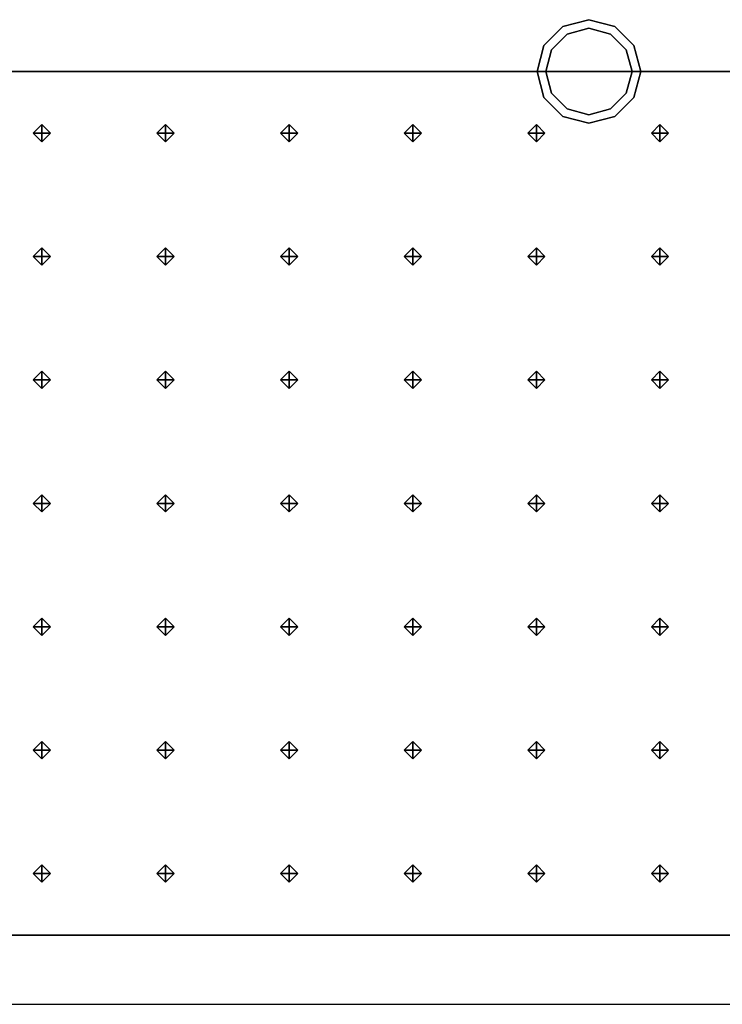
# Model space of a CAD drawing. Header units: inches. Extents: x 0.1 to 82.8, y 0.2 to 48.3.
# Tile 18 of 110: x 8.1 to 10.2, y 0.2 to 3.1. Entities that reach past the tile are written whole.
import ezdxf

# ---------------------------------------------------------------- set-up
doc = ezdxf.new("R2010")
doc.units = ezdxf.units.IN
doc.header["$MEASUREMENT"] = 0
for name, color, linetype, true_color in [('DLX_CALC', 3, 'Continuous', 0x00ff00), ('DLX_CONT', 7, 'Continuous', 0x969696), ('DLX_LUM 2', 7, 'Continuous', 0xffd400)]:
    doc.layers.add(name, color=color, linetype=linetype, true_color=true_color)

msp = doc.modelspace()

# ---------------------------------------------------------------- linework, layer by layer
at = {"layer": 'DLX_CALC'}
for points in [[(45.5733, 2.913, 0), (0.3485, 2.9132, 0), (0.3485, 0.4132, 0), (45.5733, 0.413, 0), (45.5733, 2.913, 0)], [(45.5733, 2.913, 0), (0.4956, 2.9132, 0)], [(0.4956, 0.4132, 0), (45.5733, 0.413, 0)]]:
    msp.add_polyline3d(points, dxfattribs=at)
at = {"layer": 'DLX_CONT'}
for points in [[(0.3485, 2.9132, 0), (45.5733, 2.913, 0)], [(45.5733, 2.913, 0), (0.3485, 2.9132, 0)], [(45.5733, 2.913, 0), (0.3485, 2.9132, 0)], [(0.3485, 2.9132, 0), (45.5733, 2.913, 0)], [(0.3485, 2.9132, 0), (45.5733, 2.913, 0)], [(45.5733, 2.913, 0), (0.3485, 2.9132, 0)], [(0.3485, 0.4132, 0), (45.6485, 0.413, 0)], [(0.3485, 0.4132, 0), (45.5733, 0.413, 0)], [(45.5733, 0.413, 0), (0.3485, 0.4132, 0)], [(45.5733, 0.413, 0), (0.3485, 0.4132, 0)], [(0.3485, 0.4132, 0), (45.5733, 0.413, 0)], [(0.3485, 0.4132, 0), (45.5733, 0.413, 0)], [(45.5733, 0.413, 0), (0.3485, 0.4132, 0)], [(45.5733, 0.413, 0), (0.3485, 0.4132, 0)], [(0.3485, 0.4132, 0), (45.5733, 0.413, 0)], [(45.5733, 0.413, 0), (0.3485, 0.4132, 0)], [(45.5733, 0.413, 0), (0.3485, 0.4132, 0)], [(0.3485, 0.4132, 0), (45.5733, 0.413, 0)], [(0.3485, 0.4132, 0), (45.5733, 0.413, 0)], [(45.5733, 0.413, 0), (0.3485, 0.4132, 0)], [(45.5733, 0.413, 0), (0.3485, 0.4132, 0)], [(0.3485, 0.4132, 0), (45.5733, 0.413, 0)], [(0.3485, 0.4132, 0), (45.5733, 0.413, 0)], [(45.5733, 0.413, 0), (0.3485, 0.4132, 0)], [(45.5733, 0.413, 0), (0.3485, 0.4132, 0)], [(0.3485, 0.4132, 0), (45.5733, 0.413, 0)], [(0.3485, 0.4132, 0), (45.5733, 0.413, 0)], [(45.5733, 0.413, 0), (0.3485, 0.4132, 0)], [(45.5733, 0.413, 0), (0.3485, 0.4132, 0)], [(0.3485, 0.4132, 0), (45.5733, 0.413, 0)], [(0.3485, 0.4132, 0), (45.5733, 0.413, 0)], [(45.5733, 0.413, 0), (0.3485, 0.4132, 0)], [(0.3485, 0.4132, 0), (45.5733, 0.413, 0)], [(45.5733, 0.413, 0), (0.3485, 0.4132, 0)], [(0.3485, 0.4132, 0), (45.5733, 0.413, 0)], [(0.3889, 0.4132, 0), (45.6485, 0.413, 0)], [(45.6485, 0.413, 0), (0.3889, 0.4132, 0)], [(45.6137, 0.413, 0), (0.3889, 0.4132, 0)], [(0.3889, 0.4132, 0), (45.6137, 0.413, 0)], [(45.6485, 0.413, 0), (0.4237, 0.4132, 0)], [(0.4237, 0.4132, 0), (45.6485, 0.413, 0)], [(0.4237, 0.4132, 0), (45.6485, 0.413, 0)], [(45.6137, 0.413, 0), (0.4237, 0.4132, 0)], [(45.6485, 0.413, 0), (0.4237, 0.4132, 0)], [(0.4237, 0.4132, 0), (45.6137, 0.413, 0)], [(0.4237, 0.4132, 0), (45.6137, 0.413, 0)], [(45.6137, 0.413, 0), (0.4237, 0.4132, 0)], [(0.1485, 0.2132, 0), (45.8485, 0.213, 0)]]:
    msp.add_polyline3d(points, dxfattribs=at)
at = {"layer": 'DLX_LUM 2'}
for points in [[(9.6954, 3.0431, 0), (9.7704, 3.0632, 0)], [(9.7704, 3.0632, 0), (9.6954, 3.0431, 0)], [(9.7704, 3.0632, 0), (9.6954, 3.0431, 0)], [(9.6954, 3.0431, 0), (9.7704, 3.0632, 0)], [(9.7704, 3.0632, 0), (9.7704, 3.0632, 0)], [(9.7704, 3.0632, 0), (9.8454, 3.0431, 0)], [(9.8454, 3.0431, 0), (9.7704, 3.0632, 0)], [(9.7704, 3.0632, 0), (9.7704, 3.0632, 0)], [(9.8454, 3.0431, 0), (9.7704, 3.0632, 0)], [(9.7704, 3.0632, 0), (9.8454, 3.0431, 0)], [(9.6405, 2.9882, 0), (9.6954, 3.0431, 0)], [(9.6954, 3.0431, 0), (9.6405, 2.9882, 0)], [(9.6954, 3.0431, 0), (9.6405, 2.9882, 0)], [(9.6405, 2.9882, 0), (9.6954, 3.0431, 0)], [(9.7079, 3.0214, 0), (9.6621, 2.9757, 0)], [(9.6621, 2.9757, 0), (9.7079, 3.0214, 0)], [(9.6954, 3.0431, 0), (9.6954, 3.0431, 0)], [(9.6954, 3.0431, 0), (9.6954, 3.0431, 0)], [(9.7704, 3.0382, 0), (9.7079, 3.0214, 0)], [(9.7079, 3.0214, 0), (9.7704, 3.0382, 0)], [(9.8329, 3.0214, 0), (9.7704, 3.0382, 0)], [(9.7704, 3.0382, 0), (9.8329, 3.0214, 0)], [(9.8786, 2.9757, 0), (9.8329, 3.0214, 0)], [(9.8329, 3.0214, 0), (9.8786, 2.9757, 0)], [(9.8454, 3.0431, 0), (9.8454, 3.0431, 0)], [(9.8454, 3.0431, 0), (9.9003, 2.9882, 0)], [(9.9003, 2.9882, 0), (9.8454, 3.0431, 0)], [(9.8454, 3.0431, 0), (9.8454, 3.0431, 0)], [(9.9003, 2.9882, 0), (9.8454, 3.0431, 0)], [(9.8454, 3.0431, 0), (9.9003, 2.9882, 0)], [(9.6204, 2.9132, 0), (9.6405, 2.9882, 0)], [(9.6405, 2.9882, 0), (9.6204, 2.9132, 0)], [(9.6405, 2.9882, 0), (9.6204, 2.9132, 0)], [(9.6204, 2.9132, 0), (9.6405, 2.9882, 0)], [(9.6405, 2.9882, 0), (9.6405, 2.9882, 0)], [(9.6405, 2.9882, 0), (9.6405, 2.9882, 0)], [(9.6621, 2.9757, 0), (9.6454, 2.9132, 0)], [(9.6454, 2.9132, 0), (9.6621, 2.9757, 0)], [(9.8954, 2.9132, 0), (9.8786, 2.9757, 0)], [(9.8786, 2.9757, 0), (9.8954, 2.9132, 0)], [(9.9003, 2.9882, 0), (9.9003, 2.9882, 0)], [(9.9003, 2.9882, 0), (9.9204, 2.9132, 0)], [(9.9204, 2.9132, 0), (9.9003, 2.9882, 0)], [(9.9003, 2.9882, 0), (9.9003, 2.9882, 0)], [(9.9204, 2.9132, 0), (9.9003, 2.9882, 0)], [(9.9003, 2.9882, 0), (9.9204, 2.9132, 0)], [(9.6405, 2.8382, 0), (9.6204, 2.9132, 0)], [(9.6204, 2.9132, 0), (9.6204, 2.9132, 0)], [(9.6204, 2.9132, 0), (9.6405, 2.8382, 0)], [(9.6204, 2.9132, 0), (9.6204, 2.9132, 0)], [(9.6204, 2.9132, 0), (9.6405, 2.8382, 0)], [(9.6405, 2.8382, 0), (9.6204, 2.9132, 0)], [(9.6454, 2.9132, 0), (9.6621, 2.8507, 0)], [(9.6621, 2.8507, 0), (9.6454, 2.9132, 0)], [(9.8786, 2.8507, 0), (9.8954, 2.9132, 0)], [(9.8954, 2.9132, 0), (9.8786, 2.8507, 0)], [(9.9204, 2.9132, 0), (9.9003, 2.8382, 0)], [(9.9003, 2.8382, 0), (9.9204, 2.9132, 0)], [(9.9003, 2.8382, 0), (9.9204, 2.9132, 0)], [(9.9204, 2.9132, 0), (9.9003, 2.8382, 0)], [(9.9204, 2.9132, 0), (9.9204, 2.9132, 0)], [(9.9204, 2.9132, 0), (9.9204, 2.9132, 0)], [(9.6621, 2.8507, 0), (9.7079, 2.8049, 0)], [(9.7079, 2.8049, 0), (9.6621, 2.8507, 0)], [(9.8329, 2.8049, 0), (9.8786, 2.8507, 0)], [(9.8786, 2.8507, 0), (9.8329, 2.8049, 0)], [(9.6405, 2.8382, 0), (9.6405, 2.8382, 0)], [(9.6954, 2.7833, 0), (9.6405, 2.8382, 0)], [(9.6405, 2.8382, 0), (9.6405, 2.8382, 0)], [(9.6405, 2.8382, 0), (9.6954, 2.7833, 0)], [(9.6405, 2.8382, 0), (9.6954, 2.7833, 0)], [(9.6954, 2.7833, 0), (9.6405, 2.8382, 0)], [(9.9003, 2.8382, 0), (9.8454, 2.7833, 0)], [(9.8454, 2.7833, 0), (9.9003, 2.8382, 0)], [(9.8454, 2.7833, 0), (9.9003, 2.8382, 0)], [(9.9003, 2.8382, 0), (9.8454, 2.7833, 0)], [(9.9003, 2.8382, 0), (9.9003, 2.8382, 0)], [(9.9003, 2.8382, 0), (9.9003, 2.8382, 0)], [(9.7079, 2.8049, 0), (9.7704, 2.7882, 0)], [(9.7704, 2.7882, 0), (9.7079, 2.8049, 0)], [(9.7704, 2.7882, 0), (9.8329, 2.8049, 0)], [(9.8329, 2.8049, 0), (9.7704, 2.7882, 0)], [(9.7704, 2.7632, 0), (9.6954, 2.7833, 0)], [(9.6954, 2.7833, 0), (9.6954, 2.7833, 0)], [(9.6954, 2.7833, 0), (9.7704, 2.7632, 0)], [(9.6954, 2.7833, 0), (9.6954, 2.7833, 0)], [(9.6954, 2.7833, 0), (9.7704, 2.7632, 0)], [(9.7704, 2.7632, 0), (9.6954, 2.7833, 0)], [(9.8454, 2.7833, 0), (9.7704, 2.7632, 0)], [(9.7704, 2.7632, 0), (9.8454, 2.7833, 0)], [(9.7704, 2.7632, 0), (9.8454, 2.7833, 0)], [(9.8454, 2.7833, 0), (9.7704, 2.7632, 0)], [(9.8454, 2.7833, 0), (9.8454, 2.7833, 0)], [(9.8454, 2.7833, 0), (9.8454, 2.7833, 0)], [(9.7704, 2.7632, 0), (9.7704, 2.7632, 0)], [(9.7704, 2.7632, 0), (9.7704, 2.7632, 0)]]:
    msp.add_polyline3d(points, dxfattribs=at)

# ---------------------------------------------------------------- meshes
at = {"layer": 'DLX_CALC'}
mesh = msp.add_polyface(dxfattribs=at)
corners = [(8.1874, 2.7096), (8.2124, 2.7346), (8.1874, 2.7346), (8.2124, 2.7346), (8.1874, 2.7596), (8.1874, 2.7346), (8.1874, 2.7596), (8.1624, 2.7346), (8.1874, 2.7346), (8.1624, 2.7346), (8.1874, 2.7096), (8.1874, 2.7346), (8.2124, 2.7346), (8.1874, 2.7096), (8.1874, 2.7346), (8.1874, 2.7596), (8.2124, 2.7346), (8.1874, 2.7346), (8.1624, 2.7346), (8.1874, 2.7596), (8.1874, 2.7346), (8.1874, 2.7096), (8.1624, 2.7346), (8.1874, 2.7346)]
mesh.append_faces([[corners[k] for k in face] for face in [(0, 1, 2), (3, 4, 5), (6, 7, 8), (9, 10, 11), (12, 13, 14), (15, 16, 17), (18, 19, 20), (21, 22, 23)]])
mesh = msp.add_polyface(dxfattribs=at)
corners = [(8.5452, 2.7096), (8.5702, 2.7346), (8.5452, 2.7346), (8.5702, 2.7346), (8.5452, 2.7596), (8.5452, 2.7346), (8.5452, 2.7596), (8.5202, 2.7346), (8.5452, 2.7346), (8.5202, 2.7346), (8.5452, 2.7096), (8.5452, 2.7346), (8.5702, 2.7346), (8.5452, 2.7096), (8.5452, 2.7346), (8.5452, 2.7596), (8.5702, 2.7346), (8.5452, 2.7346), (8.5202, 2.7346), (8.5452, 2.7596), (8.5452, 2.7346), (8.5452, 2.7096), (8.5202, 2.7346), (8.5452, 2.7346)]
mesh.append_faces([[corners[k] for k in face] for face in [(0, 1, 2), (3, 4, 5), (6, 7, 8), (9, 10, 11), (12, 13, 14), (15, 16, 17), (18, 19, 20), (21, 22, 23)]])
mesh = msp.add_polyface(dxfattribs=at)
corners = [(8.9029, 2.7096), (8.9279, 2.7346), (8.9029, 2.7346), (8.9279, 2.7346), (8.9029, 2.7596), (8.9029, 2.7346), (8.9029, 2.7596), (8.8779, 2.7346), (8.9029, 2.7346), (8.8779, 2.7346), (8.9029, 2.7096), (8.9029, 2.7346), (8.9279, 2.7346), (8.9029, 2.7096), (8.9029, 2.7346), (8.9029, 2.7596), (8.9279, 2.7346), (8.9029, 2.7346), (8.8779, 2.7346), (8.9029, 2.7596), (8.9029, 2.7346), (8.9029, 2.7096), (8.8779, 2.7346), (8.9029, 2.7346)]
mesh.append_faces([[corners[k] for k in face] for face in [(0, 1, 2), (3, 4, 5), (6, 7, 8), (9, 10, 11), (12, 13, 14), (15, 16, 17), (18, 19, 20), (21, 22, 23)]])
mesh = msp.add_polyface(dxfattribs=at)
corners = [(9.2607, 2.7096), (9.2857, 2.7346), (9.2607, 2.7346), (9.2857, 2.7346), (9.2607, 2.7596), (9.2607, 2.7346), (9.2607, 2.7596), (9.2357, 2.7346), (9.2607, 2.7346), (9.2357, 2.7346), (9.2607, 2.7096), (9.2607, 2.7346), (9.2857, 2.7346), (9.2607, 2.7096), (9.2607, 2.7346), (9.2607, 2.7596), (9.2857, 2.7346), (9.2607, 2.7346), (9.2357, 2.7346), (9.2607, 2.7596), (9.2607, 2.7346), (9.2607, 2.7096), (9.2357, 2.7346), (9.2607, 2.7346)]
mesh.append_faces([[corners[k] for k in face] for face in [(0, 1, 2), (3, 4, 5), (6, 7, 8), (9, 10, 11), (12, 13, 14), (15, 16, 17), (18, 19, 20), (21, 22, 23)]])
mesh = msp.add_polyface(dxfattribs=at)
corners = [(9.6184, 2.7096), (9.6434, 2.7346), (9.6184, 2.7346), (9.6434, 2.7346), (9.6184, 2.7596), (9.6184, 2.7346), (9.6184, 2.7596), (9.5934, 2.7346), (9.6184, 2.7346), (9.5934, 2.7346), (9.6184, 2.7096), (9.6184, 2.7346), (9.6434, 2.7346), (9.6184, 2.7096), (9.6184, 2.7346), (9.6184, 2.7596), (9.6434, 2.7346), (9.6184, 2.7346), (9.5934, 2.7346), (9.6184, 2.7596), (9.6184, 2.7346), (9.6184, 2.7096), (9.5934, 2.7346), (9.6184, 2.7346)]
mesh.append_faces([[corners[k] for k in face] for face in [(0, 1, 2), (3, 4, 5), (6, 7, 8), (9, 10, 11), (12, 13, 14), (15, 16, 17), (18, 19, 20), (21, 22, 23)]])
mesh = msp.add_polyface(dxfattribs=at)
corners = [(9.9762, 2.7096), (10.0012, 2.7346), (9.9762, 2.7346), (10.0012, 2.7346), (9.9762, 2.7596), (9.9762, 2.7346), (9.9762, 2.7596), (9.9512, 2.7346), (9.9762, 2.7346), (9.9512, 2.7346), (9.9762, 2.7096), (9.9762, 2.7346), (10.0012, 2.7346), (9.9762, 2.7096), (9.9762, 2.7346), (9.9762, 2.7596), (10.0012, 2.7346), (9.9762, 2.7346), (9.9512, 2.7346), (9.9762, 2.7596), (9.9762, 2.7346), (9.9762, 2.7096), (9.9512, 2.7346), (9.9762, 2.7346)]
mesh.append_faces([[corners[k] for k in face] for face in [(0, 1, 2), (3, 4, 5), (6, 7, 8), (9, 10, 11), (12, 13, 14), (15, 16, 17), (18, 19, 20), (21, 22, 23)]])
mesh = msp.add_polyface(dxfattribs=at)
corners = [(8.1874, 2.3524), (8.2124, 2.3774), (8.1874, 2.3774), (8.2124, 2.3774), (8.1874, 2.4024), (8.1874, 2.3774), (8.1874, 2.4024), (8.1624, 2.3774), (8.1874, 2.3774), (8.1624, 2.3774), (8.1874, 2.3524), (8.1874, 2.3774), (8.2124, 2.3774), (8.1874, 2.3524), (8.1874, 2.3774), (8.1874, 2.4024), (8.2124, 2.3774), (8.1874, 2.3774), (8.1624, 2.3774), (8.1874, 2.4024), (8.1874, 2.3774), (8.1874, 2.3524), (8.1624, 2.3774), (8.1874, 2.3774)]
mesh.append_faces([[corners[k] for k in face] for face in [(0, 1, 2), (3, 4, 5), (6, 7, 8), (9, 10, 11), (12, 13, 14), (15, 16, 17), (18, 19, 20), (21, 22, 23)]])
mesh = msp.add_polyface(dxfattribs=at)
corners = [(8.5452, 2.3524), (8.5702, 2.3774), (8.5452, 2.3774), (8.5702, 2.3774), (8.5452, 2.4024), (8.5452, 2.3774), (8.5452, 2.4024), (8.5202, 2.3774), (8.5452, 2.3774), (8.5202, 2.3774), (8.5452, 2.3524), (8.5452, 2.3774), (8.5702, 2.3774), (8.5452, 2.3524), (8.5452, 2.3774), (8.5452, 2.4024), (8.5702, 2.3774), (8.5452, 2.3774), (8.5202, 2.3774), (8.5452, 2.4024), (8.5452, 2.3774), (8.5452, 2.3524), (8.5202, 2.3774), (8.5452, 2.3774)]
mesh.append_faces([[corners[k] for k in face] for face in [(0, 1, 2), (3, 4, 5), (6, 7, 8), (9, 10, 11), (12, 13, 14), (15, 16, 17), (18, 19, 20), (21, 22, 23)]])
mesh = msp.add_polyface(dxfattribs=at)
corners = [(8.9029, 2.3524), (8.9279, 2.3774), (8.9029, 2.3774), (8.9279, 2.3774), (8.9029, 2.4024), (8.9029, 2.3774), (8.9029, 2.4024), (8.8779, 2.3774), (8.9029, 2.3774), (8.8779, 2.3774), (8.9029, 2.3524), (8.9029, 2.3774), (8.9279, 2.3774), (8.9029, 2.3524), (8.9029, 2.3774), (8.9029, 2.4024), (8.9279, 2.3774), (8.9029, 2.3774), (8.8779, 2.3774), (8.9029, 2.4024), (8.9029, 2.3774), (8.9029, 2.3524), (8.8779, 2.3774), (8.9029, 2.3774)]
mesh.append_faces([[corners[k] for k in face] for face in [(0, 1, 2), (3, 4, 5), (6, 7, 8), (9, 10, 11), (12, 13, 14), (15, 16, 17), (18, 19, 20), (21, 22, 23)]])
mesh = msp.add_polyface(dxfattribs=at)
corners = [(9.2607, 2.3524), (9.2857, 2.3774), (9.2607, 2.3774), (9.2857, 2.3774), (9.2607, 2.4024), (9.2607, 2.3774), (9.2607, 2.4024), (9.2357, 2.3774), (9.2607, 2.3774), (9.2357, 2.3774), (9.2607, 2.3524), (9.2607, 2.3774), (9.2857, 2.3774), (9.2607, 2.3524), (9.2607, 2.3774), (9.2607, 2.4024), (9.2857, 2.3774), (9.2607, 2.3774), (9.2357, 2.3774), (9.2607, 2.4024), (9.2607, 2.3774), (9.2607, 2.3524), (9.2357, 2.3774), (9.2607, 2.3774)]
mesh.append_faces([[corners[k] for k in face] for face in [(0, 1, 2), (3, 4, 5), (6, 7, 8), (9, 10, 11), (12, 13, 14), (15, 16, 17), (18, 19, 20), (21, 22, 23)]])
mesh = msp.add_polyface(dxfattribs=at)
corners = [(9.6184, 2.3524), (9.6434, 2.3774), (9.6184, 2.3774), (9.6434, 2.3774), (9.6184, 2.4024), (9.6184, 2.3774), (9.6184, 2.4024), (9.5934, 2.3774), (9.6184, 2.3774), (9.5934, 2.3774), (9.6184, 2.3524), (9.6184, 2.3774), (9.6434, 2.3774), (9.6184, 2.3524), (9.6184, 2.3774), (9.6184, 2.4024), (9.6434, 2.3774), (9.6184, 2.3774), (9.5934, 2.3774), (9.6184, 2.4024), (9.6184, 2.3774), (9.6184, 2.3524), (9.5934, 2.3774), (9.6184, 2.3774)]
mesh.append_faces([[corners[k] for k in face] for face in [(0, 1, 2), (3, 4, 5), (6, 7, 8), (9, 10, 11), (12, 13, 14), (15, 16, 17), (18, 19, 20), (21, 22, 23)]])
mesh = msp.add_polyface(dxfattribs=at)
corners = [(9.9762, 2.3524), (10.0012, 2.3774), (9.9762, 2.3774), (10.0012, 2.3774), (9.9762, 2.4024), (9.9762, 2.3774), (9.9762, 2.4024), (9.9512, 2.3774), (9.9762, 2.3774), (9.9512, 2.3774), (9.9762, 2.3524), (9.9762, 2.3774), (10.0012, 2.3774), (9.9762, 2.3524), (9.9762, 2.3774), (9.9762, 2.4024), (10.0012, 2.3774), (9.9762, 2.3774), (9.9512, 2.3774), (9.9762, 2.4024), (9.9762, 2.3774), (9.9762, 2.3524), (9.9512, 2.3774), (9.9762, 2.3774)]
mesh.append_faces([[corners[k] for k in face] for face in [(0, 1, 2), (3, 4, 5), (6, 7, 8), (9, 10, 11), (12, 13, 14), (15, 16, 17), (18, 19, 20), (21, 22, 23)]])
mesh = msp.add_polyface(dxfattribs=at)
corners = [(8.1874, 1.9953), (8.2124, 2.0203), (8.1874, 2.0203), (8.2124, 2.0203), (8.1874, 2.0453), (8.1874, 2.0203), (8.1874, 2.0453), (8.1624, 2.0203), (8.1874, 2.0203), (8.1624, 2.0203), (8.1874, 1.9953), (8.1874, 2.0203), (8.2124, 2.0203), (8.1874, 1.9953), (8.1874, 2.0203), (8.1874, 2.0453), (8.2124, 2.0203), (8.1874, 2.0203), (8.1624, 2.0203), (8.1874, 2.0453), (8.1874, 2.0203), (8.1874, 1.9953), (8.1624, 2.0203), (8.1874, 2.0203)]
mesh.append_faces([[corners[k] for k in face] for face in [(0, 1, 2), (3, 4, 5), (6, 7, 8), (9, 10, 11), (12, 13, 14), (15, 16, 17), (18, 19, 20), (21, 22, 23)]])
mesh = msp.add_polyface(dxfattribs=at)
corners = [(8.5452, 1.9953), (8.5702, 2.0203), (8.5452, 2.0203), (8.5702, 2.0203), (8.5452, 2.0453), (8.5452, 2.0203), (8.5452, 2.0453), (8.5202, 2.0203), (8.5452, 2.0203), (8.5202, 2.0203), (8.5452, 1.9953), (8.5452, 2.0203), (8.5702, 2.0203), (8.5452, 1.9953), (8.5452, 2.0203), (8.5452, 2.0453), (8.5702, 2.0203), (8.5452, 2.0203), (8.5202, 2.0203), (8.5452, 2.0453), (8.5452, 2.0203), (8.5452, 1.9953), (8.5202, 2.0203), (8.5452, 2.0203)]
mesh.append_faces([[corners[k] for k in face] for face in [(0, 1, 2), (3, 4, 5), (6, 7, 8), (9, 10, 11), (12, 13, 14), (15, 16, 17), (18, 19, 20), (21, 22, 23)]])
mesh = msp.add_polyface(dxfattribs=at)
corners = [(8.9029, 1.9953), (8.9279, 2.0203), (8.9029, 2.0203), (8.9279, 2.0203), (8.9029, 2.0453), (8.9029, 2.0203), (8.9029, 2.0453), (8.8779, 2.0203), (8.9029, 2.0203), (8.8779, 2.0203), (8.9029, 1.9953), (8.9029, 2.0203), (8.9279, 2.0203), (8.9029, 1.9953), (8.9029, 2.0203), (8.9029, 2.0453), (8.9279, 2.0203), (8.9029, 2.0203), (8.8779, 2.0203), (8.9029, 2.0453), (8.9029, 2.0203), (8.9029, 1.9953), (8.8779, 2.0203), (8.9029, 2.0203)]
mesh.append_faces([[corners[k] for k in face] for face in [(0, 1, 2), (3, 4, 5), (6, 7, 8), (9, 10, 11), (12, 13, 14), (15, 16, 17), (18, 19, 20), (21, 22, 23)]])
mesh = msp.add_polyface(dxfattribs=at)
corners = [(9.2607, 1.9953), (9.2857, 2.0203), (9.2607, 2.0203), (9.2857, 2.0203), (9.2607, 2.0453), (9.2607, 2.0203), (9.2607, 2.0453), (9.2357, 2.0203), (9.2607, 2.0203), (9.2357, 2.0203), (9.2607, 1.9953), (9.2607, 2.0203), (9.2857, 2.0203), (9.2607, 1.9953), (9.2607, 2.0203), (9.2607, 2.0453), (9.2857, 2.0203), (9.2607, 2.0203), (9.2357, 2.0203), (9.2607, 2.0453), (9.2607, 2.0203), (9.2607, 1.9953), (9.2357, 2.0203), (9.2607, 2.0203)]
mesh.append_faces([[corners[k] for k in face] for face in [(0, 1, 2), (3, 4, 5), (6, 7, 8), (9, 10, 11), (12, 13, 14), (15, 16, 17), (18, 19, 20), (21, 22, 23)]])
mesh = msp.add_polyface(dxfattribs=at)
corners = [(9.6184, 1.9953), (9.6434, 2.0203), (9.6184, 2.0203), (9.6434, 2.0203), (9.6184, 2.0453), (9.6184, 2.0203), (9.6184, 2.0453), (9.5934, 2.0203), (9.6184, 2.0203), (9.5934, 2.0203), (9.6184, 1.9953), (9.6184, 2.0203), (9.6434, 2.0203), (9.6184, 1.9953), (9.6184, 2.0203), (9.6184, 2.0453), (9.6434, 2.0203), (9.6184, 2.0203), (9.5934, 2.0203), (9.6184, 2.0453), (9.6184, 2.0203), (9.6184, 1.9953), (9.5934, 2.0203), (9.6184, 2.0203)]
mesh.append_faces([[corners[k] for k in face] for face in [(0, 1, 2), (3, 4, 5), (6, 7, 8), (9, 10, 11), (12, 13, 14), (15, 16, 17), (18, 19, 20), (21, 22, 23)]])
mesh = msp.add_polyface(dxfattribs=at)
corners = [(9.9762, 1.9953), (10.0012, 2.0203), (9.9762, 2.0203), (10.0012, 2.0203), (9.9762, 2.0453), (9.9762, 2.0203), (9.9762, 2.0453), (9.9512, 2.0203), (9.9762, 2.0203), (9.9512, 2.0203), (9.9762, 1.9953), (9.9762, 2.0203), (10.0012, 2.0203), (9.9762, 1.9953), (9.9762, 2.0203), (9.9762, 2.0453), (10.0012, 2.0203), (9.9762, 2.0203), (9.9512, 2.0203), (9.9762, 2.0453), (9.9762, 2.0203), (9.9762, 1.9953), (9.9512, 2.0203), (9.9762, 2.0203)]
mesh.append_faces([[corners[k] for k in face] for face in [(0, 1, 2), (3, 4, 5), (6, 7, 8), (9, 10, 11), (12, 13, 14), (15, 16, 17), (18, 19, 20), (21, 22, 23)]])
mesh = msp.add_polyface(dxfattribs=at)
corners = [(8.1874, 1.6381), (8.2124, 1.6631), (8.1874, 1.6631), (8.2124, 1.6631), (8.1874, 1.6881), (8.1874, 1.6631), (8.1874, 1.6881), (8.1624, 1.6631), (8.1874, 1.6631), (8.1624, 1.6631), (8.1874, 1.6381), (8.1874, 1.6631), (8.2124, 1.6631), (8.1874, 1.6381), (8.1874, 1.6631), (8.1874, 1.6881), (8.2124, 1.6631), (8.1874, 1.6631), (8.1624, 1.6631), (8.1874, 1.6881), (8.1874, 1.6631), (8.1874, 1.6381), (8.1624, 1.6631), (8.1874, 1.6631)]
mesh.append_faces([[corners[k] for k in face] for face in [(0, 1, 2), (3, 4, 5), (6, 7, 8), (9, 10, 11), (12, 13, 14), (15, 16, 17), (18, 19, 20), (21, 22, 23)]])
mesh = msp.add_polyface(dxfattribs=at)
corners = [(8.5452, 1.6381), (8.5702, 1.6631), (8.5452, 1.6631), (8.5702, 1.6631), (8.5452, 1.6881), (8.5452, 1.6631), (8.5452, 1.6881), (8.5202, 1.6631), (8.5452, 1.6631), (8.5202, 1.6631), (8.5452, 1.6381), (8.5452, 1.6631), (8.5702, 1.6631), (8.5452, 1.6381), (8.5452, 1.6631), (8.5452, 1.6881), (8.5702, 1.6631), (8.5452, 1.6631), (8.5202, 1.6631), (8.5452, 1.6881), (8.5452, 1.6631), (8.5452, 1.6381), (8.5202, 1.6631), (8.5452, 1.6631)]
mesh.append_faces([[corners[k] for k in face] for face in [(0, 1, 2), (3, 4, 5), (6, 7, 8), (9, 10, 11), (12, 13, 14), (15, 16, 17), (18, 19, 20), (21, 22, 23)]])
mesh = msp.add_polyface(dxfattribs=at)
corners = [(8.9029, 1.6381), (8.9279, 1.6631), (8.9029, 1.6631), (8.9279, 1.6631), (8.9029, 1.6881), (8.9029, 1.6631), (8.9029, 1.6881), (8.8779, 1.6631), (8.9029, 1.6631), (8.8779, 1.6631), (8.9029, 1.6381), (8.9029, 1.6631), (8.9279, 1.6631), (8.9029, 1.6381), (8.9029, 1.6631), (8.9029, 1.6881), (8.9279, 1.6631), (8.9029, 1.6631), (8.8779, 1.6631), (8.9029, 1.6881), (8.9029, 1.6631), (8.9029, 1.6381), (8.8779, 1.6631), (8.9029, 1.6631)]
mesh.append_faces([[corners[k] for k in face] for face in [(0, 1, 2), (3, 4, 5), (6, 7, 8), (9, 10, 11), (12, 13, 14), (15, 16, 17), (18, 19, 20), (21, 22, 23)]])
mesh = msp.add_polyface(dxfattribs=at)
corners = [(9.2607, 1.6381), (9.2857, 1.6631), (9.2607, 1.6631), (9.2857, 1.6631), (9.2607, 1.6881), (9.2607, 1.6631), (9.2607, 1.6881), (9.2357, 1.6631), (9.2607, 1.6631), (9.2357, 1.6631), (9.2607, 1.6381), (9.2607, 1.6631), (9.2857, 1.6631), (9.2607, 1.6381), (9.2607, 1.6631), (9.2607, 1.6881), (9.2857, 1.6631), (9.2607, 1.6631), (9.2357, 1.6631), (9.2607, 1.6881), (9.2607, 1.6631), (9.2607, 1.6381), (9.2357, 1.6631), (9.2607, 1.6631)]
mesh.append_faces([[corners[k] for k in face] for face in [(0, 1, 2), (3, 4, 5), (6, 7, 8), (9, 10, 11), (12, 13, 14), (15, 16, 17), (18, 19, 20), (21, 22, 23)]])
mesh = msp.add_polyface(dxfattribs=at)
corners = [(9.6184, 1.6381), (9.6434, 1.6631), (9.6184, 1.6631), (9.6434, 1.6631), (9.6184, 1.6881), (9.6184, 1.6631), (9.6184, 1.6881), (9.5934, 1.6631), (9.6184, 1.6631), (9.5934, 1.6631), (9.6184, 1.6381), (9.6184, 1.6631), (9.6434, 1.6631), (9.6184, 1.6381), (9.6184, 1.6631), (9.6184, 1.6881), (9.6434, 1.6631), (9.6184, 1.6631), (9.5934, 1.6631), (9.6184, 1.6881), (9.6184, 1.6631), (9.6184, 1.6381), (9.5934, 1.6631), (9.6184, 1.6631)]
mesh.append_faces([[corners[k] for k in face] for face in [(0, 1, 2), (3, 4, 5), (6, 7, 8), (9, 10, 11), (12, 13, 14), (15, 16, 17), (18, 19, 20), (21, 22, 23)]])
mesh = msp.add_polyface(dxfattribs=at)
corners = [(9.9762, 1.6381), (10.0012, 1.6631), (9.9762, 1.6631), (10.0012, 1.6631), (9.9762, 1.6881), (9.9762, 1.6631), (9.9762, 1.6881), (9.9512, 1.6631), (9.9762, 1.6631), (9.9512, 1.6631), (9.9762, 1.6381), (9.9762, 1.6631), (10.0012, 1.6631), (9.9762, 1.6381), (9.9762, 1.6631), (9.9762, 1.6881), (10.0012, 1.6631), (9.9762, 1.6631), (9.9512, 1.6631), (9.9762, 1.6881), (9.9762, 1.6631), (9.9762, 1.6381), (9.9512, 1.6631), (9.9762, 1.6631)]
mesh.append_faces([[corners[k] for k in face] for face in [(0, 1, 2), (3, 4, 5), (6, 7, 8), (9, 10, 11), (12, 13, 14), (15, 16, 17), (18, 19, 20), (21, 22, 23)]])
mesh = msp.add_polyface(dxfattribs=at)
corners = [(8.1874, 1.281), (8.2124, 1.306), (8.1874, 1.306), (8.2124, 1.306), (8.1874, 1.331), (8.1874, 1.306), (8.1874, 1.331), (8.1624, 1.306), (8.1874, 1.306), (8.1624, 1.306), (8.1874, 1.281), (8.1874, 1.306), (8.2124, 1.306), (8.1874, 1.281), (8.1874, 1.306), (8.1874, 1.331), (8.2124, 1.306), (8.1874, 1.306), (8.1624, 1.306), (8.1874, 1.331), (8.1874, 1.306), (8.1874, 1.281), (8.1624, 1.306), (8.1874, 1.306)]
mesh.append_faces([[corners[k] for k in face] for face in [(0, 1, 2), (3, 4, 5), (6, 7, 8), (9, 10, 11), (12, 13, 14), (15, 16, 17), (18, 19, 20), (21, 22, 23)]])
mesh = msp.add_polyface(dxfattribs=at)
corners = [(8.5452, 1.281), (8.5702, 1.306), (8.5452, 1.306), (8.5702, 1.306), (8.5452, 1.331), (8.5452, 1.306), (8.5452, 1.331), (8.5202, 1.306), (8.5452, 1.306), (8.5202, 1.306), (8.5452, 1.281), (8.5452, 1.306), (8.5702, 1.306), (8.5452, 1.281), (8.5452, 1.306), (8.5452, 1.331), (8.5702, 1.306), (8.5452, 1.306), (8.5202, 1.306), (8.5452, 1.331), (8.5452, 1.306), (8.5452, 1.281), (8.5202, 1.306), (8.5452, 1.306)]
mesh.append_faces([[corners[k] for k in face] for face in [(0, 1, 2), (3, 4, 5), (6, 7, 8), (9, 10, 11), (12, 13, 14), (15, 16, 17), (18, 19, 20), (21, 22, 23)]])
mesh = msp.add_polyface(dxfattribs=at)
corners = [(8.9029, 1.281), (8.9279, 1.306), (8.9029, 1.306), (8.9279, 1.306), (8.9029, 1.331), (8.9029, 1.306), (8.9029, 1.331), (8.8779, 1.306), (8.9029, 1.306), (8.8779, 1.306), (8.9029, 1.281), (8.9029, 1.306), (8.9279, 1.306), (8.9029, 1.281), (8.9029, 1.306), (8.9029, 1.331), (8.9279, 1.306), (8.9029, 1.306), (8.8779, 1.306), (8.9029, 1.331), (8.9029, 1.306), (8.9029, 1.281), (8.8779, 1.306), (8.9029, 1.306)]
mesh.append_faces([[corners[k] for k in face] for face in [(0, 1, 2), (3, 4, 5), (6, 7, 8), (9, 10, 11), (12, 13, 14), (15, 16, 17), (18, 19, 20), (21, 22, 23)]])
mesh = msp.add_polyface(dxfattribs=at)
corners = [(9.2607, 1.281), (9.2857, 1.306), (9.2607, 1.306), (9.2857, 1.306), (9.2607, 1.331), (9.2607, 1.306), (9.2607, 1.331), (9.2357, 1.306), (9.2607, 1.306), (9.2357, 1.306), (9.2607, 1.281), (9.2607, 1.306), (9.2857, 1.306), (9.2607, 1.281), (9.2607, 1.306), (9.2607, 1.331), (9.2857, 1.306), (9.2607, 1.306), (9.2357, 1.306), (9.2607, 1.331), (9.2607, 1.306), (9.2607, 1.281), (9.2357, 1.306), (9.2607, 1.306)]
mesh.append_faces([[corners[k] for k in face] for face in [(0, 1, 2), (3, 4, 5), (6, 7, 8), (9, 10, 11), (12, 13, 14), (15, 16, 17), (18, 19, 20), (21, 22, 23)]])
mesh = msp.add_polyface(dxfattribs=at)
corners = [(9.6184, 1.281), (9.6434, 1.306), (9.6184, 1.306), (9.6434, 1.306), (9.6184, 1.331), (9.6184, 1.306), (9.6184, 1.331), (9.5934, 1.306), (9.6184, 1.306), (9.5934, 1.306), (9.6184, 1.281), (9.6184, 1.306), (9.6434, 1.306), (9.6184, 1.281), (9.6184, 1.306), (9.6184, 1.331), (9.6434, 1.306), (9.6184, 1.306), (9.5934, 1.306), (9.6184, 1.331), (9.6184, 1.306), (9.6184, 1.281), (9.5934, 1.306), (9.6184, 1.306)]
mesh.append_faces([[corners[k] for k in face] for face in [(0, 1, 2), (3, 4, 5), (6, 7, 8), (9, 10, 11), (12, 13, 14), (15, 16, 17), (18, 19, 20), (21, 22, 23)]])
mesh = msp.add_polyface(dxfattribs=at)
corners = [(9.9762, 1.281), (10.0012, 1.306), (9.9762, 1.306), (10.0012, 1.306), (9.9762, 1.331), (9.9762, 1.306), (9.9762, 1.331), (9.9512, 1.306), (9.9762, 1.306), (9.9512, 1.306), (9.9762, 1.281), (9.9762, 1.306), (10.0012, 1.306), (9.9762, 1.281), (9.9762, 1.306), (9.9762, 1.331), (10.0012, 1.306), (9.9762, 1.306), (9.9512, 1.306), (9.9762, 1.331), (9.9762, 1.306), (9.9762, 1.281), (9.9512, 1.306), (9.9762, 1.306)]
mesh.append_faces([[corners[k] for k in face] for face in [(0, 1, 2), (3, 4, 5), (6, 7, 8), (9, 10, 11), (12, 13, 14), (15, 16, 17), (18, 19, 20), (21, 22, 23)]])
mesh = msp.add_polyface(dxfattribs=at)
corners = [(8.1874, 0.9238), (8.2124, 0.9488), (8.1874, 0.9488), (8.2124, 0.9488), (8.1874, 0.9738), (8.1874, 0.9488), (8.1874, 0.9738), (8.1624, 0.9488), (8.1874, 0.9488), (8.1624, 0.9488), (8.1874, 0.9238), (8.1874, 0.9488), (8.2124, 0.9488), (8.1874, 0.9238), (8.1874, 0.9488), (8.1874, 0.9738), (8.2124, 0.9488), (8.1874, 0.9488), (8.1624, 0.9488), (8.1874, 0.9738), (8.1874, 0.9488), (8.1874, 0.9238), (8.1624, 0.9488), (8.1874, 0.9488)]
mesh.append_faces([[corners[k] for k in face] for face in [(0, 1, 2), (3, 4, 5), (6, 7, 8), (9, 10, 11), (12, 13, 14), (15, 16, 17), (18, 19, 20), (21, 22, 23)]])
mesh = msp.add_polyface(dxfattribs=at)
corners = [(8.5452, 0.9238), (8.5702, 0.9488), (8.5452, 0.9488), (8.5702, 0.9488), (8.5452, 0.9738), (8.5452, 0.9488), (8.5452, 0.9738), (8.5202, 0.9488), (8.5452, 0.9488), (8.5202, 0.9488), (8.5452, 0.9238), (8.5452, 0.9488), (8.5702, 0.9488), (8.5452, 0.9238), (8.5452, 0.9488), (8.5452, 0.9738), (8.5702, 0.9488), (8.5452, 0.9488), (8.5202, 0.9488), (8.5452, 0.9738), (8.5452, 0.9488), (8.5452, 0.9238), (8.5202, 0.9488), (8.5452, 0.9488)]
mesh.append_faces([[corners[k] for k in face] for face in [(0, 1, 2), (3, 4, 5), (6, 7, 8), (9, 10, 11), (12, 13, 14), (15, 16, 17), (18, 19, 20), (21, 22, 23)]])
mesh = msp.add_polyface(dxfattribs=at)
corners = [(8.9029, 0.9238), (8.9279, 0.9488), (8.9029, 0.9488), (8.9279, 0.9488), (8.9029, 0.9738), (8.9029, 0.9488), (8.9029, 0.9738), (8.8779, 0.9488), (8.9029, 0.9488), (8.8779, 0.9488), (8.9029, 0.9238), (8.9029, 0.9488), (8.9279, 0.9488), (8.9029, 0.9238), (8.9029, 0.9488), (8.9029, 0.9738), (8.9279, 0.9488), (8.9029, 0.9488), (8.8779, 0.9488), (8.9029, 0.9738), (8.9029, 0.9488), (8.9029, 0.9238), (8.8779, 0.9488), (8.9029, 0.9488)]
mesh.append_faces([[corners[k] for k in face] for face in [(0, 1, 2), (3, 4, 5), (6, 7, 8), (9, 10, 11), (12, 13, 14), (15, 16, 17), (18, 19, 20), (21, 22, 23)]])
mesh = msp.add_polyface(dxfattribs=at)
corners = [(9.2607, 0.9238), (9.2857, 0.9488), (9.2607, 0.9488), (9.2857, 0.9488), (9.2607, 0.9738), (9.2607, 0.9488), (9.2607, 0.9738), (9.2357, 0.9488), (9.2607, 0.9488), (9.2357, 0.9488), (9.2607, 0.9238), (9.2607, 0.9488), (9.2857, 0.9488), (9.2607, 0.9238), (9.2607, 0.9488), (9.2607, 0.9738), (9.2857, 0.9488), (9.2607, 0.9488), (9.2357, 0.9488), (9.2607, 0.9738), (9.2607, 0.9488), (9.2607, 0.9238), (9.2357, 0.9488), (9.2607, 0.9488)]
mesh.append_faces([[corners[k] for k in face] for face in [(0, 1, 2), (3, 4, 5), (6, 7, 8), (9, 10, 11), (12, 13, 14), (15, 16, 17), (18, 19, 20), (21, 22, 23)]])
mesh = msp.add_polyface(dxfattribs=at)
corners = [(9.6184, 0.9238), (9.6434, 0.9488), (9.6184, 0.9488), (9.6434, 0.9488), (9.6184, 0.9738), (9.6184, 0.9488), (9.6184, 0.9738), (9.5934, 0.9488), (9.6184, 0.9488), (9.5934, 0.9488), (9.6184, 0.9238), (9.6184, 0.9488), (9.6434, 0.9488), (9.6184, 0.9238), (9.6184, 0.9488), (9.6184, 0.9738), (9.6434, 0.9488), (9.6184, 0.9488), (9.5934, 0.9488), (9.6184, 0.9738), (9.6184, 0.9488), (9.6184, 0.9238), (9.5934, 0.9488), (9.6184, 0.9488)]
mesh.append_faces([[corners[k] for k in face] for face in [(0, 1, 2), (3, 4, 5), (6, 7, 8), (9, 10, 11), (12, 13, 14), (15, 16, 17), (18, 19, 20), (21, 22, 23)]])
mesh = msp.add_polyface(dxfattribs=at)
corners = [(9.9762, 0.9238), (10.0012, 0.9488), (9.9762, 0.9488), (10.0012, 0.9488), (9.9762, 0.9738), (9.9762, 0.9488), (9.9762, 0.9738), (9.9512, 0.9488), (9.9762, 0.9488), (9.9512, 0.9488), (9.9762, 0.9238), (9.9762, 0.9488), (10.0012, 0.9488), (9.9762, 0.9238), (9.9762, 0.9488), (9.9762, 0.9738), (10.0012, 0.9488), (9.9762, 0.9488), (9.9512, 0.9488), (9.9762, 0.9738), (9.9762, 0.9488), (9.9762, 0.9238), (9.9512, 0.9488), (9.9762, 0.9488)]
mesh.append_faces([[corners[k] for k in face] for face in [(0, 1, 2), (3, 4, 5), (6, 7, 8), (9, 10, 11), (12, 13, 14), (15, 16, 17), (18, 19, 20), (21, 22, 23)]])
mesh = msp.add_polyface(dxfattribs=at)
corners = [(8.1874, 0.5667), (8.2124, 0.5917), (8.1874, 0.5917), (8.2124, 0.5917), (8.1874, 0.6167), (8.1874, 0.5917), (8.1874, 0.6167), (8.1624, 0.5917), (8.1874, 0.5917), (8.1624, 0.5917), (8.1874, 0.5667), (8.1874, 0.5917), (8.2124, 0.5917), (8.1874, 0.5667), (8.1874, 0.5917), (8.1874, 0.6167), (8.2124, 0.5917), (8.1874, 0.5917), (8.1624, 0.5917), (8.1874, 0.6167), (8.1874, 0.5917), (8.1874, 0.5667), (8.1624, 0.5917), (8.1874, 0.5917)]
mesh.append_faces([[corners[k] for k in face] for face in [(0, 1, 2), (3, 4, 5), (6, 7, 8), (9, 10, 11), (12, 13, 14), (15, 16, 17), (18, 19, 20), (21, 22, 23)]])
mesh = msp.add_polyface(dxfattribs=at)
corners = [(8.5452, 0.5667), (8.5702, 0.5917), (8.5452, 0.5917), (8.5702, 0.5917), (8.5452, 0.6167), (8.5452, 0.5917), (8.5452, 0.6167), (8.5202, 0.5917), (8.5452, 0.5917), (8.5202, 0.5917), (8.5452, 0.5667), (8.5452, 0.5917), (8.5702, 0.5917), (8.5452, 0.5667), (8.5452, 0.5917), (8.5452, 0.6167), (8.5702, 0.5917), (8.5452, 0.5917), (8.5202, 0.5917), (8.5452, 0.6167), (8.5452, 0.5917), (8.5452, 0.5667), (8.5202, 0.5917), (8.5452, 0.5917)]
mesh.append_faces([[corners[k] for k in face] for face in [(0, 1, 2), (3, 4, 5), (6, 7, 8), (9, 10, 11), (12, 13, 14), (15, 16, 17), (18, 19, 20), (21, 22, 23)]])
mesh = msp.add_polyface(dxfattribs=at)
corners = [(8.9029, 0.5667), (8.9279, 0.5917), (8.9029, 0.5917), (8.9279, 0.5917), (8.9029, 0.6167), (8.9029, 0.5917), (8.9029, 0.6167), (8.8779, 0.5917), (8.9029, 0.5917), (8.8779, 0.5917), (8.9029, 0.5667), (8.9029, 0.5917), (8.9279, 0.5917), (8.9029, 0.5667), (8.9029, 0.5917), (8.9029, 0.6167), (8.9279, 0.5917), (8.9029, 0.5917), (8.8779, 0.5917), (8.9029, 0.6167), (8.9029, 0.5917), (8.9029, 0.5667), (8.8779, 0.5917), (8.9029, 0.5917)]
mesh.append_faces([[corners[k] for k in face] for face in [(0, 1, 2), (3, 4, 5), (6, 7, 8), (9, 10, 11), (12, 13, 14), (15, 16, 17), (18, 19, 20), (21, 22, 23)]])
mesh = msp.add_polyface(dxfattribs=at)
corners = [(9.2607, 0.5667), (9.2857, 0.5917), (9.2607, 0.5917), (9.2857, 0.5917), (9.2607, 0.6167), (9.2607, 0.5917), (9.2607, 0.6167), (9.2357, 0.5917), (9.2607, 0.5917), (9.2357, 0.5917), (9.2607, 0.5667), (9.2607, 0.5917), (9.2857, 0.5917), (9.2607, 0.5667), (9.2607, 0.5917), (9.2607, 0.6167), (9.2857, 0.5917), (9.2607, 0.5917), (9.2357, 0.5917), (9.2607, 0.6167), (9.2607, 0.5917), (9.2607, 0.5667), (9.2357, 0.5917), (9.2607, 0.5917)]
mesh.append_faces([[corners[k] for k in face] for face in [(0, 1, 2), (3, 4, 5), (6, 7, 8), (9, 10, 11), (12, 13, 14), (15, 16, 17), (18, 19, 20), (21, 22, 23)]])
mesh = msp.add_polyface(dxfattribs=at)
corners = [(9.6184, 0.5667), (9.6434, 0.5917), (9.6184, 0.5917), (9.6434, 0.5917), (9.6184, 0.6167), (9.6184, 0.5917), (9.6184, 0.6167), (9.5934, 0.5917), (9.6184, 0.5917), (9.5934, 0.5917), (9.6184, 0.5667), (9.6184, 0.5917), (9.6434, 0.5917), (9.6184, 0.5667), (9.6184, 0.5917), (9.6184, 0.6167), (9.6434, 0.5917), (9.6184, 0.5917), (9.5934, 0.5917), (9.6184, 0.6167), (9.6184, 0.5917), (9.6184, 0.5667), (9.5934, 0.5917), (9.6184, 0.5917)]
mesh.append_faces([[corners[k] for k in face] for face in [(0, 1, 2), (3, 4, 5), (6, 7, 8), (9, 10, 11), (12, 13, 14), (15, 16, 17), (18, 19, 20), (21, 22, 23)]])
mesh = msp.add_polyface(dxfattribs=at)
corners = [(9.9762, 0.5667), (10.0012, 0.5917), (9.9762, 0.5917), (10.0012, 0.5917), (9.9762, 0.6167), (9.9762, 0.5917), (9.9762, 0.6167), (9.9512, 0.5917), (9.9762, 0.5917), (9.9512, 0.5917), (9.9762, 0.5667), (9.9762, 0.5917), (10.0012, 0.5917), (9.9762, 0.5667), (9.9762, 0.5917), (9.9762, 0.6167), (10.0012, 0.5917), (9.9762, 0.5917), (9.9512, 0.5917), (9.9762, 0.6167), (9.9762, 0.5917), (9.9762, 0.5667), (9.9512, 0.5917), (9.9762, 0.5917)]
mesh.append_faces([[corners[k] for k in face] for face in [(0, 1, 2), (3, 4, 5), (6, 7, 8), (9, 10, 11), (12, 13, 14), (15, 16, 17), (18, 19, 20), (21, 22, 23)]])

doc.saveas('drawing.dxf')
